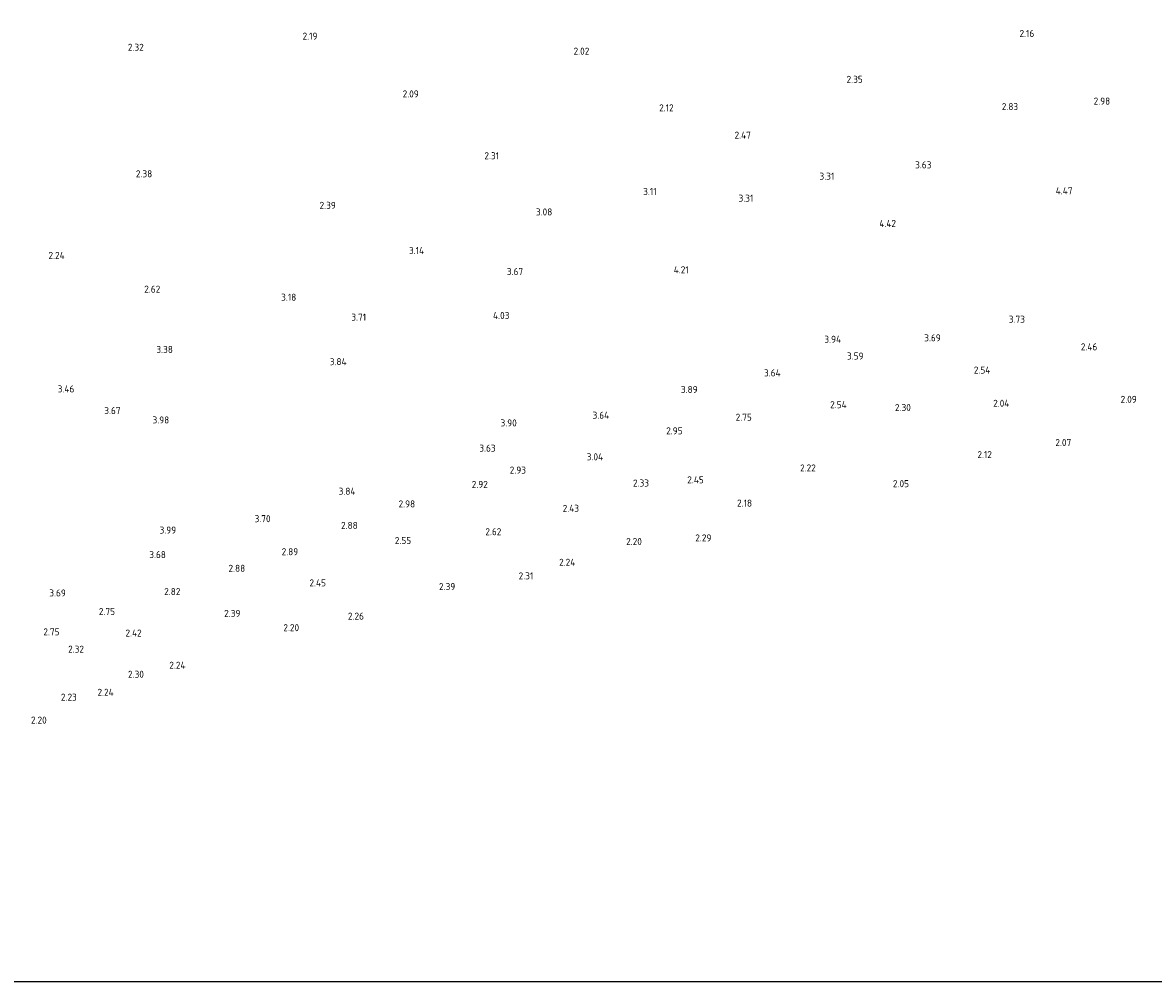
# Model space of a CAD drawing. Extents: x 142114 to 144568, y 416503 to 417776.
# Tile 9 of 33: x 142916 to 143206, y 416662 to 416907. Entities that reach past the tile are written whole.
import ezdxf
from ezdxf.enums import TextEntityAlignment as Align

# ---------------------------------------------------------------- set-up
doc = ezdxf.new("R2010")
doc.units = 0
doc.layers.add('B-ME-OG-HOOGTEPUNT-S', color=7, linetype='Continuous', lineweight=25)
doc.styles.add('NLCS-ISO-ANNOTATIVE-T18', font='NLCS-ISO.ttf', dxfattribs={"height": 1.8})

# ---------------------------------------------------------------- blocks, each defined once
blk = doc.blocks.new('SAL-HOOGTELABEL-SO')
at = {"color": 0, "linetype": 'ByBlock', "lineweight": -2, "style": 'NLCS-ISO-ANNOTATIVE-T18'}
blk.add_attdef('HOOGTE', text='', height=1.8, dxfattribs=at).set_placement((2.79, 0), align=Align.RIGHT)

msp = doc.modelspace()

# ---------------------------------------------------------------- linework, layer by layer
at = {"layer": 'Defpoints'}
msp.add_lwpolyline([(142557.58, 416662.34), (144285.74, 416662.34), (144285.74, 417384.1), (142557.58, 417384.1)], close=True, dxfattribs=at)

# ---------------------------------------------------------------- block references
at = {"layer": 'B-ME-OG-HOOGTEPUNT-S'}
for p, values in [((142989.06, 416902.92, 2.19), {'HOOGTE': '2.19'}), ((143172.28, 416903.61, 2.16), {'HOOGTE': '2.16'}), ((142944.66, 416900.08, 2.32), {'HOOGTE': '2.32'}), ((143058.55, 416899.08, 2.02), {'HOOGTE': '2.02'}), ((143128.44, 416891.89, 2.35), {'HOOGTE': '2.35'}), ((143014.95, 416888.17, 2.09), {'HOOGTE': '2.09'}), ((143191.69, 416886.33, 2.98), {'HOOGTE': '2.98'}), ((143080.1, 416884.6, 2.12), {'HOOGTE': '2.12'}), ((143168.15, 416884.92, 2.83), {'HOOGTE': '2.83'}), ((143099.84, 416877.64, 2.47), {'HOOGTE': '2.47'}), ((143035.48, 416872.38, 2.31), {'HOOGTE': '2.31'}), ((143145.99, 416870.04, 3.63), {'HOOGTE': '3.63'}), ((142946.83, 416867.76, 2.38), {'HOOGTE': '2.38'}), ((143121.16, 416867.14, 3.31), {'HOOGTE': '3.31'}), ((143075.74, 416863.24, 3.1), {'HOOGTE': '3.11'}), ((143182.05, 416863.42, 4.47), {'HOOGTE': '4.47'}), ((142993.75, 416859.7, 2.39), {'HOOGTE': '2.39'}), ((143100.47, 416861.52, 3.31), {'HOOGTE': '3.31'}), ((143049.08, 416858.01, 3.08), {'HOOGTE': '3.08'}), ((143136.94, 416855.08, 4.42), {'HOOGTE': '4.42'}), ((143016.32, 416848.16, 3.14), {'HOOGTE': '3.14'}), ((142924.45, 416846.91, 2.24), {'HOOGTE': '2.24'}), ((143041.63, 416842.8, 3.67), {'HOOGTE': '3.67'}), ((143083.96, 416843.24, 4.21), {'HOOGTE': '4.21'}), ((142948.88, 416838.28, 2.62), {'HOOGTE': '2.62'}), ((142983.64, 416836.23, 3.18), {'HOOGTE': '3.18'}), ((143001.5, 416831.15, 3.71), {'HOOGTE': '3.71'}), ((143038.12, 416831.57, 4.03), {'HOOGTE': '4.03'}), ((143169.89, 416830.6, 3.73), {'HOOGTE': '3.73'}), ((143122.9, 416825.48, 3.94), {'HOOGTE': '3.94'}), ((143148.37, 416825.85, 3.69), {'HOOGTE': '3.69'}), ((142952.11, 416822.88, 3.38), {'HOOGTE': '3.38'}), ((143188.39, 416823.55, 2.46), {'HOOGTE': '2.46'}), ((142996.5, 416819.76, 3.84), {'HOOGTE': '3.84'}), ((143128.63, 416821.21, 3.59), {'HOOGTE': '3.59'}), ((143107.45, 416816.89, 3.64), {'HOOGTE': '3.64'}), ((143161.05, 416817.62, 2.54), {'HOOGTE': '2.54'}), ((142926.91, 416812.79, 3.46), {'HOOGTE': '3.46'}), ((143086.23, 416812.66, 3.89), {'HOOGTE': '3.89'}), ((143124.32, 416808.78, 2.54), {'HOOGTE': '2.54'}), ((143140.73, 416808.05, 2.3), {'HOOGTE': '2.30'}), ((143165.91, 416809.13, 2.04), {'HOOGTE': '2.04'}), ((143198.47, 416810.14, 2.09), {'HOOGTE': '2.09'}), ((142938.72, 416807.26, 3.67), {'HOOGTE': '3.67'}), ((142951.17, 416804.87, 3.98), {'HOOGTE': '3.98'}), ((143063.62, 416806.08, 3.64), {'HOOGTE': '3.64'}), ((143100.08, 416805.57, 2.75), {'HOOGTE': '2.75'}), ((143040, 416804.11, 3.9), {'HOOGTE': '3.90'}), ((143082.39, 416802.1, 2.95), {'HOOGTE': '2.95'}), ((143181.72, 416799.1, 2.07), {'HOOGTE': '2.07'}), ((143034.6, 416797.67, 3.63), {'HOOGTE': '3.63'}), ((143161.45, 416796.02, 2.12), {'HOOGTE': '2.12'}), ((143062.07, 416795.46, 3.04), {'HOOGTE': '3.04'}), ((143042.36, 416792.06, 2.93), {'HOOGTE': '2.93'}), ((143116.43, 416792.61, 2.21), {'HOOGTE': '2.22'}), ((143032.61, 416788.4, 2.92), {'HOOGTE': '2.92'}), ((143073.8, 416788.76, 2.33), {'HOOGTE': '2.33'}), ((143087.8, 416789.57, 2.45), {'HOOGTE': '2.45'}), ((143140.25, 416788.59, 2.05), {'HOOGTE': '2.05'}), ((142998.77, 416786.66, 3.84), {'HOOGTE': '3.84'}), ((143014.03, 416783.42, 2.98), {'HOOGTE': '2.98'}), ((143055.92, 416782.29, 2.43), {'HOOGTE': '2.43'}), ((143100.14, 416783.63, 2.18), {'HOOGTE': '2.18'}), ((142977.08, 416779.65, 3.7), {'HOOGTE': '3.70'}), ((142952.94, 416776.74, 3.98), {'HOOGTE': '3.99'}), ((142999.36, 416777.93, 2.88), {'HOOGTE': '2.88'}), ((143036.07, 416776.32, 2.62), {'HOOGTE': '2.62'}), ((143013.01, 416774.08, 2.55), {'HOOGTE': '2.55'}), ((143071.98, 416773.81, 2.2), {'HOOGTE': '2.20'}), ((143089.74, 416774.73, 2.29), {'HOOGTE': '2.29'}), ((142950.32, 416770.47, 3.68), {'HOOGTE': '3.68'}), ((142984.14, 416771.21, 2.89), {'HOOGTE': '2.89'}), ((142970.59, 416766.97, 2.88), {'HOOGTE': '2.88'}), ((143054.96, 416768.51, 2.24), {'HOOGTE': '2.24'}), ((143044.22, 416765.03, 2.31), {'HOOGTE': '2.31'}), ((142991.22, 416763.24, 2.45), {'HOOGTE': '2.45'}), ((143024.28, 416762.3, 2.39), {'HOOGTE': '2.39'}), ((142924.74, 416760.67, 3.69), {'HOOGTE': '3.69'}), ((142954.03, 416761.03, 2.82), {'HOOGTE': '2.82'}), ((142937.32, 416755.95, 2.75), {'HOOGTE': '2.75'}), ((142969.36, 416755.45, 2.39), {'HOOGTE': '2.39'}), ((143000.94, 416754.75, 2.26), {'HOOGTE': '2.26'}), ((142923.13, 416750.73, 2.75), {'HOOGTE': '2.75'}), ((142944.13, 416750.44, 2.42), {'HOOGTE': '2.42'}), ((142984.37, 416751.81, 2.2), {'HOOGTE': '2.20'}), ((142929.38, 416746.31, 2.31), {'HOOGTE': '2.32'}), ((142955.33, 416742.2, 2.24), {'HOOGTE': '2.24'}), ((142944.7, 416739.9, 2.3), {'HOOGTE': '2.30'}), ((142936.97, 416735.3, 2.24), {'HOOGTE': '2.24'}), ((142927.55, 416734.05, 2.23), {'HOOGTE': '2.23'}), ((142919.86, 416728.19, 2.2), {'HOOGTE': '2.20'})]:
    msp.add_blockref('SAL-HOOGTELABEL-SO', p, dxfattribs=at).add_auto_attribs(values)

doc.saveas('drawing.dxf')
